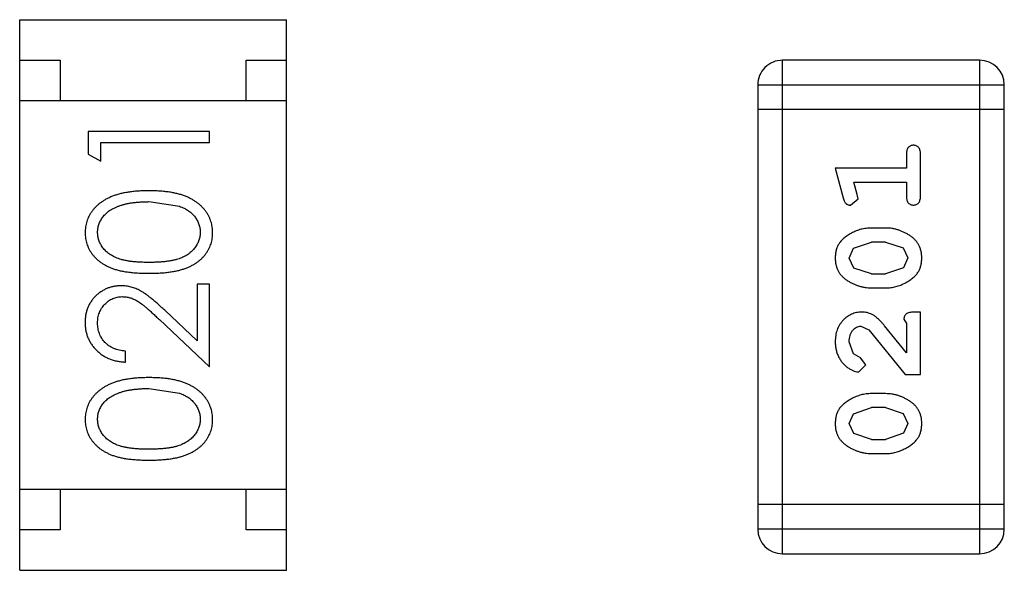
# Model space of a CAD drawing. Header units: inches. Extents: x 246 to 500, y -220 to -17.
# Tile 49 of 118: x 440.455 to 441.672, y -145.829 to -145.149. Entities that reach past the tile are written whole.
import ezdxf

# ---------------------------------------------------------------- set-up
doc = ezdxf.new("R2010")
doc.units = ezdxf.units.IN
doc.header["$LTSCALE"] = 1.21
doc.header["$MEASUREMENT"] = 0
doc.layers.get('0').update_dxf_attribs({"linetype": 'CONTINUOUS'})

msp = doc.modelspace()

# ---------------------------------------------------------------- linework, layer by layer
at = {"color": 7, "linetype": 'Continuous'}
for p, q in [((440.4552, -145.8288), (440.4552, -145.1488)), ((440.4552, -145.1488), (440.7852, -145.1488)), ((440.7852, -145.8288), (440.7852, -145.1488)), ((440.4552, -145.1988), (440.5052, -145.1988)), ((440.5052, -145.1988), (440.5052, -145.2488)), ((440.7352, -145.2488), (440.7352, -145.1988)), ((440.7352, -145.1988), (440.7852, -145.1988)), ((441.3981, -145.8084), (441.3981, -145.1988)), ((441.6419, -145.1988), (441.3981, -145.1988)), ((441.6419, -145.1988), (441.6419, -145.8084)), ((441.3676, -145.2293), (441.3676, -145.7779)), ((441.3676, -145.2293), (441.6724, -145.2293)), ((441.6724, -145.7779), (441.6724, -145.2293)), ((440.7852, -145.2488), (440.4552, -145.2488)), ((441.6724, -145.2598), (441.3676, -145.2598)), ((440.5399, -145.287), (440.5399, -145.3147)), ((440.6899, -145.287), (440.5399, -145.287)), ((440.6899, -145.3004), (440.6899, -145.287)), ((440.5553, -145.3235), (440.5553, -145.3004)), ((440.5553, -145.3004), (440.6899, -145.3004)), ((440.5399, -145.3147), (440.5553, -145.3235)), ((441.5514, -145.3148), (441.5514, -145.3321)), ((441.5687, -145.3667), (441.5687, -145.3148)), ((441.4633, -145.3321), (441.4732, -145.3687)), ((441.5514, -145.3321), (441.4633, -145.3321)), ((441.4906, -145.3645), (441.4865, -145.3494)), ((441.4865, -145.3494), (441.5514, -145.3494)), ((441.5514, -145.3494), (441.5514, -145.3667)), ((441.4824, -145.3778), (441.4917, -145.3699)), ((441.4917, -145.3699), (441.4906, -145.3645)), ((440.6149, -145.3735), (440.6526, -145.3792)), ((441.5257, -145.4061), (441.508, -145.4061)), ((441.4806, -145.4431), (441.4859, -145.4309)), ((441.4859, -145.4309), (441.5082, -145.4234)), ((441.5254, -145.4234), (441.5082, -145.4234)), ((441.5254, -145.4234), (441.5472, -145.4306)), ((441.5472, -145.4306), (441.553, -145.4429)), ((441.4864, -145.4555), (441.4806, -145.4431)), ((441.553, -145.4429), (441.5477, -145.4551)), ((441.5082, -145.4627), (441.4864, -145.4555)), ((441.5477, -145.4551), (441.5254, -145.4627)), ((441.5082, -145.4627), (441.5254, -145.4627)), ((440.6745, -145.4754), (440.6745, -145.5452)), ((440.6899, -145.4754), (440.6745, -145.4754)), ((440.6899, -145.5774), (440.6899, -145.4754)), ((441.508, -145.48), (441.5257, -145.48)), ((440.6745, -145.5452), (440.6344, -145.5077)), ((441.5687, -145.5099), (441.5609, -145.5099)), ((441.5687, -145.587), (441.5687, -145.5099)), ((440.6278, -145.5192), (440.6899, -145.5774)), ((441.4952, -145.5272), (441.5049, -145.532)), ((441.5514, -145.5602), (441.5244, -145.5267)), ((441.5483, -145.5186), (441.5514, -145.5241)), ((441.5514, -145.5241), (441.5514, -145.5602)), ((441.5049, -145.532), (441.5499, -145.587)), ((441.486, -145.5616), (441.4806, -145.5467)), ((440.586, -145.5716), (440.586, -145.5581)), ((441.4945, -145.5665), (441.486, -145.5616)), ((441.4927, -145.5838), (441.5011, -145.575)), ((441.5011, -145.575), (441.4945, -145.5665)), ((441.5499, -145.587), (441.5687, -145.587)), ((440.6149, -145.6043), (440.6526, -145.61)), ((441.5257, -145.6106), (441.508, -145.6106)), ((441.4806, -145.6476), (441.4859, -145.6355)), ((441.4859, -145.6355), (441.5082, -145.6279)), ((441.5254, -145.6279), (441.5082, -145.6279)), ((441.5254, -145.6279), (441.5472, -145.6351)), ((441.5472, -145.6351), (441.553, -145.6474)), ((441.4864, -145.66), (441.4806, -145.6476)), ((441.553, -145.6474), (441.5477, -145.6596)), ((441.5082, -145.6672), (441.4864, -145.66)), ((441.5477, -145.6596), (441.5254, -145.6672)), ((441.5082, -145.6672), (441.5254, -145.6672)), ((441.508, -145.6845), (441.5257, -145.6845)), ((440.7852, -145.7288), (440.4552, -145.7288)), ((440.5052, -145.7288), (440.5052, -145.7788)), ((440.7352, -145.7788), (440.7352, -145.7288)), ((441.6724, -145.7474), (441.3676, -145.7474)), ((440.5052, -145.7788), (440.4552, -145.7788)), ((440.7852, -145.7788), (440.7352, -145.7788)), ((441.6724, -145.7779), (441.3676, -145.7779)), ((441.3981, -145.8084), (441.6419, -145.8084)), ((440.4552, -145.8288), (440.7852, -145.8288))]:
    msp.add_line(p, q, dxfattribs=at)
for centre, start, end in [((441.3981, -145.2293), 89.9999, 179.9999), ((441.6419, -145.2293), 359.9999, 89.9999), ((441.3981, -145.7779), 179.9999, 269.9999), ((441.6419, -145.7779), 269.9999, 359.9999)]:
    msp.add_arc(centre, 0.0305, start, end, dxfattribs=at)
for points, knots in [([(441.5601, -145.3038), (441.5595, -145.3038), (441.5583, -145.3039), (441.5566, -145.3044), (441.5551, -145.3053), (441.5538, -145.3064), (441.5527, -145.308), (441.552, -145.3099), (441.5515, -145.3122), (441.5515, -145.3139), (441.5514, -145.3148)], [0, 0, 0, 0, 0.11517, 0.223509, 0.328254, 0.438012, 0.553651, 0.682263, 0.830856, 1, 1, 1, 1]), ([(441.5687, -145.3148), (441.5687, -145.3139), (441.5687, -145.3122), (441.5682, -145.3099), (441.5675, -145.308), (441.5664, -145.3064), (441.5651, -145.3052), (441.5636, -145.3044), (441.5619, -145.3039), (441.5607, -145.3038), (441.5601, -145.3038)], [0, 0, 0, 0, 0.169012, 0.317488, 0.445429, 0.560977, 0.67065, 0.776666, 0.88492, 1, 1, 1, 1]), ([(440.6149, -145.36), (440.6126, -145.3601), (440.6082, -145.3601), (440.6016, -145.3604), (440.5954, -145.361), (440.5895, -145.3617), (440.5841, -145.3627), (440.5789, -145.3638), (440.5742, -145.3652), (440.5698, -145.3668), (440.5657, -145.3686), (440.5618, -145.3705), (440.5583, -145.3727), (440.555, -145.3749), (440.552, -145.3773), (440.5492, -145.3799), (440.5467, -145.3826), (440.5444, -145.3855), (440.5424, -145.3885), (440.5407, -145.3916), (440.5393, -145.3947), (440.5381, -145.398), (440.5372, -145.4013), (440.5365, -145.4047), (440.5361, -145.4083), (440.5361, -145.4106), (440.536, -145.4118)], [0, 0, 0, 0, 0.065278, 0.127205, 0.186168, 0.241675, 0.294115, 0.343609, 0.390387, 0.434463, 0.476646, 0.517002, 0.555936, 0.593716, 0.630057, 0.665601, 0.700745, 0.734917, 0.768681, 0.802087, 0.834849, 0.867433, 0.900138, 0.932806, 0.966212, 1, 1, 1, 1]), ([(440.6937, -145.4118), (440.6937, -145.4106), (440.6937, -145.4082), (440.6932, -145.4047), (440.6926, -145.4013), (440.6916, -145.3979), (440.6904, -145.3947), (440.689, -145.3915), (440.6872, -145.3884), (440.6853, -145.3854), (440.683, -145.3825), (440.6805, -145.3798), (440.6777, -145.3772), (440.6746, -145.3748), (440.6713, -145.3725), (440.6678, -145.3704), (440.664, -145.3685), (440.6599, -145.3667), (440.6555, -145.3651), (440.6508, -145.3638), (440.6457, -145.3626), (440.6402, -145.3617), (440.6344, -145.361), (440.6282, -145.3604), (440.6217, -145.3601), (440.6172, -145.3601), (440.6149, -145.36)], [0, 0, 0, 0, 0.033824, 0.067298, 0.10028, 0.133019, 0.165736, 0.198792, 0.232372, 0.266409, 0.301016, 0.336196, 0.371972, 0.408574, 0.446394, 0.485225, 0.525372, 0.567224, 0.611081, 0.65775, 0.70702, 0.759235, 0.814484, 0.873227, 0.934937, 1, 1, 1, 1]), ([(441.4732, -145.3687), (441.4735, -145.3696), (441.474, -145.3711), (441.4748, -145.3732), (441.4757, -145.3748), (441.4767, -145.376), (441.4779, -145.3768), (441.4793, -145.3774), (441.4808, -145.3777), (441.4818, -145.3777), (441.4824, -145.3778)], [0, 0, 0, 0, 0.187321, 0.344927, 0.475328, 0.579604, 0.674244, 0.773631, 0.882025, 1, 1, 1, 1]), ([(441.5514, -145.3667), (441.5515, -145.3676), (441.5515, -145.3693), (441.552, -145.3716), (441.5527, -145.3736), (441.5538, -145.3752), (441.5551, -145.3763), (441.5566, -145.3772), (441.5583, -145.3777), (441.5595, -145.3777), (441.5601, -145.3778)], [0, 0, 0, 0, 0.169102, 0.317658, 0.446239, 0.563118, 0.671828, 0.776546, 0.884858, 1, 1, 1, 1]), ([(441.5601, -145.3778), (441.5607, -145.3777), (441.5619, -145.3777), (441.5636, -145.3771), (441.5651, -145.3763), (441.5664, -145.3752), (441.5675, -145.3736), (441.5682, -145.3716), (441.5687, -145.3693), (441.5687, -145.3676), (441.5687, -145.3667)], [0, 0, 0, 0, 0.115051, 0.223278, 0.329269, 0.437893, 0.554681, 0.682591, 0.83103, 1, 1, 1, 1]), ([(440.5514, -145.4114), (440.5515, -145.4097), (440.5517, -145.4064), (440.5529, -145.4016), (440.5551, -145.3969), (440.5574, -145.3932), (440.5597, -145.3903), (440.5617, -145.3883), (440.5639, -145.3863), (440.5664, -145.3845), (440.5691, -145.3828), (440.5721, -145.3813), (440.5752, -145.3798), (440.5787, -145.3785), (440.5823, -145.3773), (440.5862, -145.3763), (440.5904, -145.3755), (440.5948, -145.3747), (440.5995, -145.3742), (440.6044, -145.3738), (440.6096, -145.3736), (440.6131, -145.3735), (440.6149, -145.3735)], [0, 0, 0, 0, 0.059689, 0.119507, 0.181075, 0.246162, 0.279894, 0.314468, 0.350403, 0.387474, 0.426147, 0.466624, 0.508745, 0.553328, 0.600058, 0.649177, 0.700552, 0.754894, 0.811825, 0.871514, 0.934319, 1, 1, 1, 1]), ([(440.6526, -145.3792), (440.6536, -145.3796), (440.6557, -145.3803), (440.6586, -145.3817), (440.6613, -145.3831), (440.6639, -145.3847), (440.6662, -145.3865), (440.6683, -145.3883), (440.6702, -145.3903), (440.6725, -145.3931), (440.6748, -145.3968), (440.6768, -145.4015), (440.6781, -145.4064), (440.6783, -145.4097), (440.6783, -145.4114)], [0, 0, 0, 0, 0.075949, 0.148549, 0.218996, 0.286119, 0.351826, 0.416074, 0.478265, 0.540325, 0.660405, 0.774606, 0.887187, 1, 1, 1, 1]), ([(441.508, -145.4061), (441.5069, -145.4061), (441.5047, -145.4061), (441.5016, -145.4064), (441.4984, -145.407), (441.4953, -145.4076), (441.4923, -145.4085), (441.4892, -145.4097), (441.4863, -145.411), (441.4834, -145.4125), (441.4807, -145.4141), (441.4781, -145.4157), (441.4758, -145.4173), (441.4737, -145.419), (441.4718, -145.4207), (441.4702, -145.4224), (441.4688, -145.4242), (441.4672, -145.4265), (441.4656, -145.4297), (441.4643, -145.4339), (441.4635, -145.4384), (441.4634, -145.4416), (441.4633, -145.4432)], [0, 0, 0, 0, 0.049855, 0.099516, 0.148482, 0.19758, 0.246804, 0.296268, 0.346517, 0.397047, 0.446826, 0.49336, 0.537801, 0.579207, 0.617974, 0.654833, 0.689171, 0.722088, 0.786392, 0.853518, 0.924186, 1, 1, 1, 1]), ([(441.5703, -145.443), (441.5703, -145.4415), (441.5702, -145.4387), (441.5695, -145.4346), (441.5684, -145.4308), (441.5668, -145.4272), (441.5648, -145.4239), (441.5622, -145.4208), (441.5593, -145.418), (441.5559, -145.4156), (441.5523, -145.4134), (441.5486, -145.4114), (441.5449, -145.4098), (441.5412, -145.4084), (441.5373, -145.4074), (441.5335, -145.4066), (441.5296, -145.4062), (441.527, -145.4061), (441.5257, -145.4061)], [0, 0, 0, 0, 0.067217, 0.131051, 0.19272, 0.252824, 0.312745, 0.373449, 0.436041, 0.501494, 0.567761, 0.632087, 0.695096, 0.757109, 0.817993, 0.878657, 0.939311, 1, 1, 1, 1]), ([(440.536, -145.4118), (440.5361, -145.413), (440.5361, -145.4153), (440.5365, -145.4188), (440.5372, -145.4222), (440.5381, -145.4254), (440.5393, -145.4287), (440.5407, -145.4318), (440.5424, -145.4348), (440.5444, -145.4378), (440.5466, -145.4406), (440.5491, -145.4432), (440.5518, -145.4457), (440.5547, -145.448), (440.558, -145.4502), (440.5614, -145.4522), (440.5651, -145.454), (440.5691, -145.4557), (440.5734, -145.4572), (440.5781, -145.4585), (440.5832, -145.4596), (440.5887, -145.4604), (440.5947, -145.4611), (440.6011, -145.4616), (440.6079, -145.4619), (440.6125, -145.462), (440.6149, -145.462)], [0, 0, 0, 0, 0.033742, 0.066533, 0.099153, 0.13154, 0.164087, 0.196563, 0.229707, 0.263315, 0.297504, 0.331686, 0.366482, 0.4021, 0.438958, 0.476748, 0.515985, 0.556589, 0.599519, 0.645765, 0.695487, 0.748721, 0.805687, 0.866754, 0.931405, 1, 1, 1, 1]), ([(440.6149, -145.4485), (440.6129, -145.4485), (440.609, -145.4485), (440.6033, -145.4482), (440.598, -145.4479), (440.5931, -145.4474), (440.5886, -145.4468), (440.5845, -145.4459), (440.5807, -145.445), (440.5773, -145.4439), (440.5742, -145.4427), (440.5713, -145.4413), (440.5686, -145.4398), (440.5661, -145.4382), (440.5637, -145.4365), (440.5616, -145.4346), (440.5597, -145.4326), (440.5574, -145.4297), (440.5551, -145.426), (440.5529, -145.4212), (440.5517, -145.4163), (440.5515, -145.413), (440.5514, -145.4114)], [0, 0, 0, 0, 0.073302, 0.142286, 0.206253, 0.266017, 0.321612, 0.372532, 0.419497, 0.462398, 0.502825, 0.541489, 0.579034, 0.615143, 0.650298, 0.684912, 0.718701, 0.752189, 0.817245, 0.879117, 0.939613, 1, 1, 1, 1]), ([(440.6783, -145.4114), (440.6783, -145.413), (440.6781, -145.4163), (440.6768, -145.4212), (440.6747, -145.4259), (440.6723, -145.4297), (440.67, -145.4325), (440.6681, -145.4346), (440.666, -145.4365), (440.6637, -145.4383), (440.6611, -145.4399), (440.6584, -145.4414), (440.6555, -145.4427), (440.6524, -145.444), (440.649, -145.4451), (440.6452, -145.446), (440.6411, -145.4467), (440.6366, -145.4474), (440.6317, -145.4479), (440.6264, -145.4482), (440.6208, -145.4485), (440.6169, -145.4485), (440.6149, -145.4485)], [0, 0, 0, 0, 0.060034, 0.120278, 0.182348, 0.247919, 0.281641, 0.315701, 0.350322, 0.385703, 0.421819, 0.459196, 0.497866, 0.538301, 0.58121, 0.628183, 0.679403, 0.734699, 0.794074, 0.858416, 0.927049, 1, 1, 1, 1]), ([(440.6149, -145.462), (440.6173, -145.462), (440.622, -145.4619), (440.6287, -145.4616), (440.6351, -145.4611), (440.641, -145.4604), (440.6466, -145.4595), (440.6517, -145.4584), (440.6564, -145.4571), (440.6608, -145.4556), (440.6648, -145.4539), (440.6685, -145.4521), (440.672, -145.45), (440.6752, -145.4479), (440.6781, -145.4456), (440.6809, -145.4431), (440.6833, -145.4404), (440.6855, -145.4376), (440.6874, -145.4347), (440.6891, -145.4317), (440.6906, -145.4286), (440.6917, -145.4254), (440.6926, -145.4221), (440.6933, -145.4188), (440.6937, -145.4153), (440.6937, -145.413), (440.6937, -145.4118)], [0, 0, 0, 0, 0.068113, 0.132564, 0.193427, 0.250218, 0.303569, 0.353576, 0.400235, 0.443586, 0.484619, 0.524292, 0.56238, 0.599049, 0.63494, 0.669782, 0.704009, 0.737842, 0.771098, 0.803896, 0.836415, 0.868639, 0.900715, 0.933378, 0.966213, 1, 1, 1, 1]), ([(441.4633, -145.4432), (441.4634, -145.4446), (441.4635, -145.4475), (441.4642, -145.4515), (441.4653, -145.4554), (441.4669, -145.459), (441.4689, -145.4623), (441.4714, -145.4653), (441.4744, -145.4681), (441.4778, -145.4706), (441.4814, -145.4728), (441.4851, -145.4747), (441.4888, -145.4763), (441.4926, -145.4777), (441.4963, -145.4787), (441.5002, -145.4795), (441.5041, -145.4799), (441.5067, -145.48), (441.508, -145.48)], [0, 0, 0, 0, 0.06692, 0.130834, 0.19258, 0.252759, 0.312631, 0.373411, 0.436359, 0.501894, 0.568244, 0.632472, 0.69556, 0.757163, 0.818592, 0.878885, 0.939235, 1, 1, 1, 1]), ([(441.5257, -145.48), (441.5268, -145.48), (441.5289, -145.48), (441.5321, -145.4796), (441.5352, -145.4792), (441.5383, -145.4785), (441.5414, -145.4776), (441.5443, -145.4765), (441.5473, -145.4752), (441.5502, -145.4737), (441.5529, -145.4721), (441.5555, -145.4705), (441.5578, -145.4689), (441.5599, -145.4672), (441.5617, -145.4655), (441.5634, -145.4638), (441.5648, -145.4621), (441.5664, -145.4597), (441.568, -145.4566), (441.5693, -145.4524), (441.5702, -145.4478), (441.5703, -145.4446), (441.5703, -145.443)], [0, 0, 0, 0, 0.049886, 0.09882, 0.148132, 0.19689, 0.246038, 0.295176, 0.345305, 0.395692, 0.445312, 0.491875, 0.535813, 0.577009, 0.616081, 0.652689, 0.687585, 0.720206, 0.785062, 0.85223, 0.923759, 1, 1, 1, 1]), ([(440.5806, -145.4774), (440.5791, -145.4774), (440.5762, -145.4775), (440.5719, -145.4781), (440.5678, -145.4791), (440.5637, -145.4804), (440.5599, -145.4822), (440.5562, -145.4844), (440.5526, -145.4869), (440.5493, -145.4898), (440.5461, -145.493), (440.5435, -145.4966), (440.5412, -145.5003), (440.5392, -145.5043), (440.5378, -145.5086), (440.5368, -145.5131), (440.5362, -145.5178), (440.5361, -145.521), (440.536, -145.5227)], [0, 0, 0, 0, 0.06271, 0.123347, 0.183401, 0.242828, 0.302097, 0.36242, 0.423725, 0.487032, 0.550491, 0.612709, 0.674265, 0.73617, 0.799211, 0.863483, 0.930525, 1, 1, 1, 1]), ([(440.6344, -145.5077), (440.6329, -145.5063), (440.6299, -145.5035), (440.6256, -145.4995), (440.6215, -145.496), (440.6176, -145.4928), (440.614, -145.4899), (440.6106, -145.4875), (440.6074, -145.4854), (440.6036, -145.483), (440.5988, -145.4807), (440.5929, -145.4788), (440.5869, -145.4776), (440.5827, -145.4774), (440.5806, -145.4774)], [0, 0, 0, 0, 0.09953, 0.192079, 0.277712, 0.357454, 0.429648, 0.495771, 0.555538, 0.608657, 0.707578, 0.804328, 0.901298, 1, 1, 1, 1]), ([(440.5514, -145.5234), (440.5515, -145.5222), (440.5515, -145.52), (440.5519, -145.5168), (440.5526, -145.5137), (440.5536, -145.5107), (440.5549, -145.5079), (440.5564, -145.5052), (440.5583, -145.5026), (440.5604, -145.5002), (440.5626, -145.498), (440.5651, -145.4961), (440.5676, -145.4945), (440.5702, -145.4931), (440.573, -145.4921), (440.5758, -145.4914), (440.5788, -145.4909), (440.5808, -145.4908), (440.5818, -145.4908)], [0, 0, 0, 0, 0.068027, 0.133505, 0.19695, 0.26027, 0.322741, 0.384982, 0.448465, 0.513424, 0.578224, 0.640011, 0.700094, 0.760067, 0.819012, 0.877878, 0.938035, 1, 1, 1, 1]), ([(440.5818, -145.4908), (440.5835, -145.4909), (440.5867, -145.491), (440.5915, -145.492), (440.5961, -145.4937), (440.5999, -145.4957), (440.6031, -145.4978), (440.6057, -145.4996), (440.6087, -145.502), (440.612, -145.5047), (440.6155, -145.5077), (440.6193, -145.5112), (440.6235, -145.515), (440.6263, -145.5178), (440.6278, -145.5192)], [0, 0, 0, 0, 0.088014, 0.174976, 0.2638, 0.355443, 0.406413, 0.465519, 0.533076, 0.609353, 0.693899, 0.787171, 0.889197, 1, 1, 1, 1]), ([(441.4961, -145.5099), (441.495, -145.5099), (441.4928, -145.51), (441.4896, -145.5105), (441.4865, -145.5113), (441.4835, -145.5124), (441.4806, -145.5139), (441.4779, -145.5157), (441.4753, -145.5178), (441.4729, -145.5202), (441.4707, -145.5228), (441.4687, -145.5257), (441.467, -145.5287), (441.4657, -145.5319), (441.4646, -145.5353), (441.4639, -145.5389), (441.4634, -145.5427), (441.4634, -145.5453), (441.4633, -145.5466)], [0, 0, 0, 0, 0.060981, 0.120256, 0.178148, 0.236115, 0.293993, 0.352864, 0.413358, 0.476056, 0.539296, 0.602396, 0.665116, 0.728325, 0.792919, 0.859317, 0.928302, 1, 1, 1, 1]), ([(441.5244, -145.5267), (441.5236, -145.5258), (441.5221, -145.5241), (441.5199, -145.5217), (441.5178, -145.5196), (441.5158, -145.5177), (441.514, -145.5161), (441.5122, -145.5148), (441.5106, -145.5136), (441.5085, -145.5125), (441.5059, -145.5115), (441.5028, -145.5105), (441.4995, -145.51), (441.4972, -145.5099), (441.4961, -145.5099)], [0, 0, 0, 0, 0.103002, 0.197728, 0.285279, 0.365235, 0.437224, 0.502446, 0.560545, 0.611446, 0.707576, 0.80349, 0.900532, 1, 1, 1, 1]), ([(441.5609, -145.5099), (441.5598, -145.5099), (441.5578, -145.51), (441.5551, -145.5104), (441.5529, -145.5111), (441.5511, -145.5121), (441.5498, -145.5135), (441.5489, -145.515), (441.5484, -145.5167), (441.5483, -145.5179), (441.5483, -145.5186)], [0, 0, 0, 0, 0.1844, 0.34094, 0.473574, 0.586824, 0.690029, 0.789175, 0.890445, 1, 1, 1, 1]), ([(440.536, -145.5227), (440.5361, -145.5243), (440.5361, -145.5276), (440.5368, -145.5325), (440.5379, -145.5371), (440.5395, -145.5415), (440.5415, -145.5457), (440.5439, -145.5497), (440.5468, -145.5536), (440.5501, -145.5571), (440.5537, -145.5604), (440.5576, -145.5633), (440.5617, -145.5657), (440.5661, -145.5677), (440.5707, -145.5694), (440.5756, -145.5705), (440.5807, -145.5713), (440.5843, -145.5715), (440.586, -145.5716)], [0, 0, 0, 0, 0.06445, 0.126725, 0.187421, 0.247417, 0.306749, 0.366595, 0.427749, 0.490235, 0.553031, 0.614805, 0.676505, 0.738096, 0.801021, 0.864897, 0.931209, 1, 1, 1, 1]), ([(440.586, -145.5581), (440.5847, -145.558), (440.5821, -145.5577), (440.5783, -145.557), (440.5748, -145.5561), (440.5714, -145.5548), (440.5684, -145.5533), (440.5655, -145.5516), (440.5629, -145.5496), (440.5605, -145.5473), (440.5584, -145.5449), (440.5565, -145.5422), (440.5549, -145.5395), (440.5537, -145.5365), (440.5527, -145.5334), (440.5519, -145.5302), (440.5515, -145.5268), (440.5515, -145.5245), (440.5514, -145.5234)], [0, 0, 0, 0, 0.073648, 0.143686, 0.210962, 0.275557, 0.338064, 0.399311, 0.4594, 0.51934, 0.579024, 0.637809, 0.695959, 0.754122, 0.813113, 0.873453, 0.935561, 1, 1, 1, 1]), ([(441.4806, -145.5467), (441.4807, -145.5453), (441.4808, -145.5426), (441.4816, -145.5388), (441.483, -145.5354), (441.4849, -145.5325), (441.4872, -145.5302), (441.4897, -145.5284), (441.4924, -145.5274), (441.4942, -145.5273), (441.4952, -145.5272)], [0, 0, 0, 0, 0.156344, 0.299348, 0.4327, 0.561, 0.682299, 0.791883, 0.89611, 1, 1, 1, 1]), ([(441.4633, -145.5466), (441.4634, -145.5483), (441.4635, -145.5516), (441.4644, -145.5566), (441.4658, -145.5613), (441.4678, -145.5658), (441.4702, -145.5699), (441.4731, -145.5736), (441.4763, -145.5767), (441.4799, -145.5793), (441.4835, -145.5812), (441.4868, -145.5827), (441.4898, -145.5836), (441.4918, -145.5838), (441.4927, -145.5838)], [0, 0, 0, 0, 0.098286, 0.193983, 0.289056, 0.384352, 0.477435, 0.566197, 0.652355, 0.737986, 0.818188, 0.887401, 0.94802, 1, 1, 1, 1]), ([(440.6149, -145.5908), (440.6126, -145.5908), (440.6082, -145.5909), (440.6016, -145.5912), (440.5954, -145.5917), (440.5895, -145.5925), (440.5841, -145.5934), (440.5789, -145.5946), (440.5742, -145.596), (440.5698, -145.5976), (440.5657, -145.5994), (440.5618, -145.6013), (440.5583, -145.6034), (440.555, -145.6057), (440.552, -145.6081), (440.5492, -145.6107), (440.5467, -145.6134), (440.5444, -145.6163), (440.5424, -145.6192), (440.5407, -145.6223), (440.5393, -145.6255), (440.5381, -145.6288), (440.5372, -145.6321), (440.5365, -145.6355), (440.5361, -145.639), (440.5361, -145.6414), (440.536, -145.6426)], [0, 0, 0, 0, 0.065278, 0.127205, 0.186168, 0.241675, 0.294115, 0.343609, 0.390387, 0.434463, 0.476646, 0.517002, 0.555936, 0.593716, 0.630057, 0.665601, 0.700745, 0.734917, 0.768681, 0.802087, 0.834849, 0.867433, 0.900138, 0.932806, 0.966212, 1, 1, 1, 1]), ([(440.6937, -145.6426), (440.6937, -145.6414), (440.6937, -145.639), (440.6932, -145.6355), (440.6926, -145.6321), (440.6916, -145.6287), (440.6904, -145.6255), (440.689, -145.6223), (440.6872, -145.6192), (440.6853, -145.6162), (440.683, -145.6133), (440.6805, -145.6105), (440.6777, -145.6079), (440.6746, -145.6055), (440.6713, -145.6033), (440.6678, -145.6012), (440.664, -145.5993), (440.6599, -145.5975), (440.6555, -145.5959), (440.6508, -145.5946), (440.6457, -145.5934), (440.6402, -145.5924), (440.6344, -145.5917), (440.6282, -145.5912), (440.6217, -145.5909), (440.6172, -145.5908), (440.6149, -145.5908)], [0, 0, 0, 0, 0.033824, 0.067298, 0.10028, 0.133019, 0.165736, 0.198792, 0.232372, 0.266409, 0.301016, 0.336196, 0.371972, 0.408574, 0.446394, 0.485225, 0.525372, 0.567224, 0.611081, 0.65775, 0.70702, 0.759235, 0.814484, 0.873227, 0.934937, 1, 1, 1, 1]), ([(440.5514, -145.6421), (440.5515, -145.6405), (440.5517, -145.6372), (440.5529, -145.6324), (440.5551, -145.6277), (440.5574, -145.6239), (440.5597, -145.6211), (440.5617, -145.619), (440.5639, -145.6171), (440.5664, -145.6153), (440.5691, -145.6136), (440.5721, -145.612), (440.5752, -145.6106), (440.5787, -145.6093), (440.5823, -145.6081), (440.5862, -145.607), (440.5904, -145.6062), (440.5948, -145.6055), (440.5995, -145.605), (440.6044, -145.6045), (440.6096, -145.6043), (440.6131, -145.6043), (440.6149, -145.6043)], [0, 0, 0, 0, 0.059689, 0.119507, 0.181075, 0.246162, 0.279894, 0.314468, 0.350403, 0.387474, 0.426147, 0.466624, 0.508745, 0.553328, 0.600058, 0.649177, 0.700552, 0.754894, 0.811825, 0.871514, 0.934319, 1, 1, 1, 1]), ([(440.6526, -145.61), (440.6536, -145.6103), (440.6557, -145.6111), (440.6586, -145.6124), (440.6613, -145.6139), (440.6639, -145.6155), (440.6662, -145.6172), (440.6683, -145.6191), (440.6702, -145.6211), (440.6725, -145.6239), (440.6748, -145.6276), (440.6768, -145.6323), (440.6781, -145.6372), (440.6783, -145.6405), (440.6783, -145.6421)], [0, 0, 0, 0, 0.075949, 0.148549, 0.218996, 0.286119, 0.351826, 0.416074, 0.478265, 0.540325, 0.660405, 0.774606, 0.887187, 1, 1, 1, 1]), ([(441.508, -145.6106), (441.5069, -145.6106), (441.5047, -145.6106), (441.5016, -145.6109), (441.4984, -145.6115), (441.4953, -145.6121), (441.4923, -145.6131), (441.4892, -145.6142), (441.4863, -145.6155), (441.4834, -145.617), (441.4807, -145.6186), (441.4781, -145.6202), (441.4758, -145.6219), (441.4737, -145.6235), (441.4718, -145.6252), (441.4702, -145.6269), (441.4688, -145.6287), (441.4672, -145.631), (441.4656, -145.6342), (441.4643, -145.6384), (441.4635, -145.6429), (441.4634, -145.6461), (441.4633, -145.6477)], [0, 0, 0, 0, 0.049855, 0.099516, 0.148482, 0.19758, 0.246804, 0.296268, 0.346517, 0.397047, 0.446826, 0.49336, 0.537801, 0.579207, 0.617974, 0.654833, 0.689171, 0.722088, 0.786392, 0.853518, 0.924186, 1, 1, 1, 1]), ([(441.5703, -145.6475), (441.5703, -145.646), (441.5702, -145.6432), (441.5695, -145.6391), (441.5684, -145.6353), (441.5668, -145.6317), (441.5648, -145.6284), (441.5622, -145.6253), (441.5593, -145.6225), (441.5559, -145.6201), (441.5523, -145.6179), (441.5486, -145.6159), (441.5449, -145.6143), (441.5412, -145.6129), (441.5373, -145.6119), (441.5335, -145.6111), (441.5296, -145.6107), (441.527, -145.6106), (441.5257, -145.6106)], [0, 0, 0, 0, 0.067217, 0.131051, 0.19272, 0.252824, 0.312745, 0.373449, 0.436041, 0.501494, 0.567761, 0.632087, 0.695096, 0.757109, 0.817993, 0.878657, 0.939311, 1, 1, 1, 1]), ([(440.536, -145.6426), (440.5361, -145.6438), (440.5361, -145.6461), (440.5365, -145.6496), (440.5372, -145.6529), (440.5381, -145.6562), (440.5393, -145.6594), (440.5407, -145.6625), (440.5424, -145.6656), (440.5444, -145.6685), (440.5466, -145.6713), (440.5491, -145.674), (440.5518, -145.6765), (440.5547, -145.6788), (440.558, -145.6809), (440.5614, -145.683), (440.5651, -145.6848), (440.5691, -145.6865), (440.5734, -145.688), (440.5781, -145.6892), (440.5832, -145.6904), (440.5887, -145.6912), (440.5947, -145.6919), (440.6011, -145.6924), (440.6079, -145.6927), (440.6125, -145.6927), (440.6149, -145.6927)], [0, 0, 0, 0, 0.033742, 0.066533, 0.099153, 0.13154, 0.164087, 0.196563, 0.229707, 0.263315, 0.297504, 0.331686, 0.366482, 0.4021, 0.438958, 0.476748, 0.515985, 0.556589, 0.599519, 0.645765, 0.695487, 0.748721, 0.805687, 0.866754, 0.931405, 1, 1, 1, 1]), ([(440.6149, -145.6793), (440.6129, -145.6793), (440.609, -145.6793), (440.6033, -145.679), (440.598, -145.6787), (440.5931, -145.6781), (440.5886, -145.6775), (440.5845, -145.6767), (440.5807, -145.6758), (440.5773, -145.6747), (440.5742, -145.6735), (440.5713, -145.6721), (440.5686, -145.6706), (440.5661, -145.669), (440.5637, -145.6672), (440.5616, -145.6653), (440.5597, -145.6633), (440.5574, -145.6605), (440.5551, -145.6567), (440.5529, -145.652), (440.5517, -145.6471), (440.5515, -145.6438), (440.5514, -145.6421)], [0, 0, 0, 0, 0.073302, 0.142286, 0.206253, 0.266017, 0.321612, 0.372532, 0.419497, 0.462398, 0.502825, 0.541489, 0.579034, 0.615143, 0.650298, 0.684912, 0.718701, 0.752189, 0.817245, 0.879117, 0.939613, 1, 1, 1, 1]), ([(440.6783, -145.6421), (440.6783, -145.6438), (440.6781, -145.6471), (440.6768, -145.652), (440.6747, -145.6567), (440.6723, -145.6605), (440.67, -145.6633), (440.6681, -145.6654), (440.666, -145.6673), (440.6637, -145.669), (440.6611, -145.6707), (440.6584, -145.6721), (440.6555, -145.6735), (440.6524, -145.6747), (440.649, -145.6758), (440.6452, -145.6768), (440.6411, -145.6775), (440.6366, -145.6782), (440.6317, -145.6786), (440.6264, -145.679), (440.6208, -145.6793), (440.6169, -145.6793), (440.6149, -145.6793)], [0, 0, 0, 0, 0.060034, 0.120278, 0.182348, 0.247919, 0.281641, 0.315701, 0.350322, 0.385703, 0.421819, 0.459196, 0.497866, 0.538301, 0.58121, 0.628183, 0.679403, 0.734699, 0.794074, 0.858416, 0.927049, 1, 1, 1, 1]), ([(440.6149, -145.6927), (440.6173, -145.6927), (440.622, -145.6927), (440.6287, -145.6924), (440.6351, -145.6919), (440.641, -145.6912), (440.6466, -145.6903), (440.6517, -145.6892), (440.6564, -145.6879), (440.6608, -145.6864), (440.6648, -145.6847), (440.6685, -145.6828), (440.672, -145.6808), (440.6752, -145.6786), (440.6781, -145.6763), (440.6809, -145.6739), (440.6833, -145.6712), (440.6855, -145.6684), (440.6874, -145.6655), (440.6891, -145.6625), (440.6906, -145.6594), (440.6917, -145.6562), (440.6926, -145.6529), (440.6933, -145.6496), (440.6937, -145.6461), (440.6937, -145.6438), (440.6937, -145.6426)], [0, 0, 0, 0, 0.068113, 0.132564, 0.193427, 0.250218, 0.303569, 0.353576, 0.400235, 0.443586, 0.484619, 0.524292, 0.56238, 0.599049, 0.63494, 0.669782, 0.704009, 0.737842, 0.771098, 0.803896, 0.836415, 0.868639, 0.900715, 0.933378, 0.966213, 1, 1, 1, 1]), ([(441.4633, -145.6477), (441.4634, -145.6492), (441.4635, -145.652), (441.4642, -145.6561), (441.4653, -145.6599), (441.4669, -145.6635), (441.4689, -145.6668), (441.4714, -145.6698), (441.4744, -145.6726), (441.4778, -145.6751), (441.4814, -145.6773), (441.4851, -145.6792), (441.4888, -145.6808), (441.4926, -145.6822), (441.4963, -145.6832), (441.5002, -145.684), (441.5041, -145.6844), (441.5067, -145.6845), (441.508, -145.6845)], [0, 0, 0, 0, 0.06692, 0.130834, 0.19258, 0.252759, 0.312631, 0.373411, 0.436359, 0.501894, 0.568244, 0.632472, 0.69556, 0.757163, 0.818592, 0.878885, 0.939235, 1, 1, 1, 1]), ([(441.5257, -145.6845), (441.5268, -145.6845), (441.5289, -145.6845), (441.5321, -145.6842), (441.5352, -145.6837), (441.5383, -145.683), (441.5414, -145.6821), (441.5443, -145.681), (441.5473, -145.6797), (441.5502, -145.6782), (441.5529, -145.6767), (441.5555, -145.675), (441.5578, -145.6734), (441.5599, -145.6717), (441.5617, -145.67), (441.5634, -145.6683), (441.5648, -145.6666), (441.5664, -145.6642), (441.568, -145.6611), (441.5693, -145.6569), (441.5702, -145.6523), (441.5703, -145.6491), (441.5703, -145.6475)], [0, 0, 0, 0, 0.049886, 0.09882, 0.148132, 0.19689, 0.246038, 0.295176, 0.345305, 0.395692, 0.445312, 0.491875, 0.535813, 0.577009, 0.616081, 0.652689, 0.687585, 0.720206, 0.785062, 0.85223, 0.923759, 1, 1, 1, 1])]:
    msp.add_open_spline(points, degree=3, knots=knots, dxfattribs=at)

doc.saveas('drawing.dxf')
